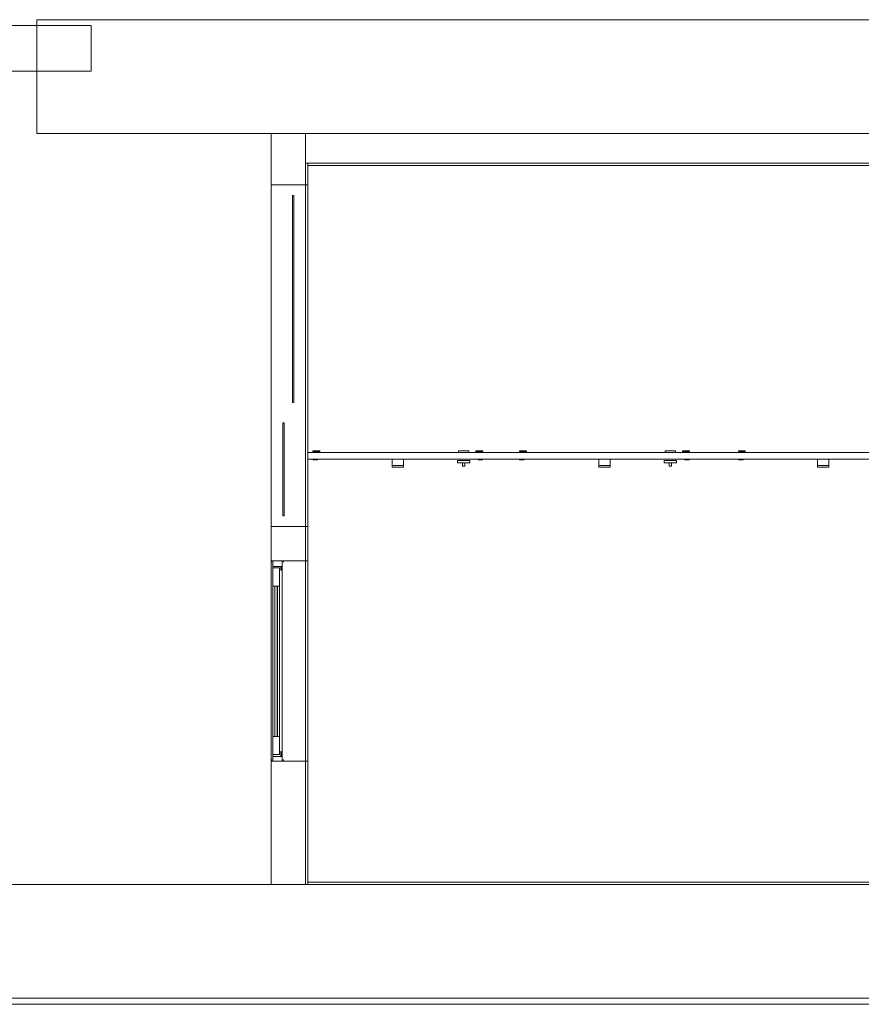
# Model space of a CAD drawing. Header units: millimetres. Extents: x 4476663 to 4477054, y -30323851 to -30323414.
# Tile 243 of 256: x 4476922 to 4476929, y -30323503 to -30323494. Entities that reach past the tile are written whole.
import ezdxf

# ---------------------------------------------------------------- set-up
doc = ezdxf.new("R2010")
doc.units = ezdxf.units.MM
for name, color, linetype, lineweight in [('IFC-Janela-Contorno', 142, 'Continuous', 5), ('IFC-Parede padrão-Contorno', 44, 'Continuous', 5), ('IFC-Parede-Contorno', 42, 'Continuous', 5), ('IFC-Porta-Contorno', 142, 'Continuous', 5)]:
    doc.layers.add(name, color=color, linetype=linetype, lineweight=lineweight)

msp = doc.modelspace()

# ---------------------------------------------------------------- linework, layer by layer
at = {"layer": 'IFC-Janela-Contorno', "color": 8, "lineweight": 5}
for p, q in [((4476924.1277, -30323495.7381), (4476924.1289, -30323495.7381)), ((4476924.1277, -30323497.3617), (4476924.1277, -30323495.7381)), ((4476924.1289, -30323495.7381), (4476924.1397, -30323495.7381)), ((4476924.1397, -30323495.9304), (4476924.1397, -30323495.7381)), ((4476924.1397, -30323497.5541), (4476924.1397, -30323495.9304)), ((4476924.1277, -30323497.5541), (4476924.1277, -30323497.3617)), ((4476924.1277, -30323497.5541), (4476924.1384, -30323497.5541)), ((4476924.1384, -30323497.5541), (4476924.1397, -30323497.5541)), ((4476924.0417, -30323497.7341), (4476924.0429, -30323497.7341)), ((4476924.0417, -30323498.4636), (4476924.0417, -30323497.7341)), ((4476924.0429, -30323497.7341), (4476924.0537, -30323497.7341)), ((4476924.0537, -30323497.8205), (4476924.0537, -30323497.7341)), ((4476924.0537, -30323498.5501), (4476924.0537, -30323497.8205)), ((4476924.0417, -30323498.5501), (4476924.0417, -30323498.4636)), ((4476924.0417, -30323498.5501), (4476924.0524, -30323498.5501)), ((4476924.0524, -30323498.5501), (4476924.0537, -30323498.5501))]:
    msp.add_line(p, q, dxfattribs=at)
at = {"layer": 'IFC-Parede padrão-Contorno', "color": 8, "lineweight": 5}
for p, q in [((4476921.883, -30323494.1941), (4476967.3998, -30323494.1941)), ((4476921.883, -30323494.1982), (4476921.883, -30323494.1941)), ((4476921.883, -30323494.4608), (4476921.883, -30323494.1982)), ((4476919.9761, -30323494.2462), (4476922.3607, -30323494.2462)), ((4476922.3607, -30323494.5512), (4476922.3607, -30323494.2462)), ((4476921.883, -30323495.1941), (4476921.883, -30323494.4608)), ((4476922.3607, -30323494.6462), (4476922.3607, -30323494.5512)), ((4476914.7052, -30323494.6462), (4476922.3607, -30323494.6462)), ((4476921.883, -30323495.1941), (4476934.9621, -30323495.1941)), ((4476923.9407, -30323495.6346), (4476923.9407, -30323495.1941)), ((4476924.2407, -30323495.6346), (4476924.2407, -30323495.1941)), ((4476924.2407, -30323495.4541), (4476926.3154, -30323495.4541)), ((4476924.2607, -30323495.6121), (4476924.2607, -30323495.4541)), ((4476924.2607, -30323495.4741), (4476930.0317, -30323495.4741)), ((4476925.7517, -30323495.4541), (4476929.3316, -30323495.4541)), ((4476924.2407, -30323495.6441), (4476924.2407, -30323495.6121)), ((4476924.2607, -30323495.6441), (4476924.2607, -30323495.6121)), ((4476923.9407, -30323495.6441), (4476923.9407, -30323495.6346)), ((4476923.9407, -30323498.6441), (4476923.9407, -30323495.6441)), ((4476923.9407, -30323495.6441), (4476924.1867, -30323495.6441)), ((4476924.1867, -30323495.6441), (4476924.2407, -30323495.6441)), ((4476924.2407, -30323498.6441), (4476924.2407, -30323495.6441)), ((4476924.2407, -30323495.6441), (4476924.2443, -30323495.6441)), ((4476924.2443, -30323495.6441), (4476924.2607, -30323495.6441)), ((4476924.2607, -30323498.6441), (4476924.2607, -30323495.6441)), ((4476924.2607, -30323497.9941), (4476931.5028, -30323497.9941)), ((4476924.2607, -30323498.0541), (4476931.5028, -30323498.0541)), ((4476923.9407, -30323498.6441), (4476924.2407, -30323498.6441)), ((4476923.9407, -30323498.6441), (4476923.9947, -30323498.6441)), ((4476923.9407, -30323498.685), (4476923.9407, -30323498.6441)), ((4476923.9407, -30323498.9441), (4476923.9407, -30323498.685)), ((4476923.9947, -30323498.6441), (4476924.2407, -30323498.6441)), ((4476924.2407, -30323498.6441), (4476924.2607, -30323498.6441)), ((4476924.2407, -30323498.6945), (4476924.2407, -30323498.6441)), ((4476924.2407, -30323498.6441), (4476924.2571, -30323498.6441)), ((4476924.2407, -30323498.9441), (4476924.2407, -30323498.685)), ((4476924.2571, -30323498.6441), (4476924.2607, -30323498.6441)), ((4476924.2607, -30323498.6945), (4476924.2607, -30323498.6441)), ((4476924.2607, -30323498.9441), (4476924.2607, -30323498.6945)), ((4476923.9407, -30323498.9441), (4476924.0198, -30323498.9441)), ((4476923.9407, -30323500.6911), (4476923.9407, -30323498.9571)), ((4476924.0198, -30323498.9441), (4476924.2407, -30323498.9441)), ((4476924.2407, -30323500.7041), (4476924.2407, -30323498.9441)), ((4476924.2407, -30323498.9441), (4476924.2563, -30323498.9441)), ((4476924.2563, -30323498.9441), (4476924.2607, -30323498.9441)), ((4476924.2607, -30323500.7041), (4476924.2607, -30323498.9441)), ((4476923.9407, -30323500.7041), (4476924.1615, -30323500.7041)), ((4476923.9407, -30323501.0016), (4476923.9407, -30323500.7041)), ((4476924.0477, -30323500.7041), (4476924.2407, -30323500.7041)), ((4476924.1615, -30323500.7041), (4476924.2407, -30323500.7041)), ((4476924.2407, -30323500.7041), (4476924.2607, -30323500.7041)), ((4476924.2407, -30323501.5496), (4476924.2407, -30323500.7041)), ((4476924.2407, -30323500.7041), (4476924.245, -30323500.7041)), ((4476924.245, -30323500.7041), (4476924.2607, -30323500.7041)), ((4476924.2607, -30323501.5496), (4476924.2607, -30323500.7041)), ((4476923.9407, -30323501.7862), (4476923.9407, -30323501.0016)), ((4476924.2407, -30323501.7862), (4476924.2407, -30323501.0016)), ((4476924.2607, -30323501.7862), (4476924.2607, -30323501.5496)), ((4476924.2607, -30323501.7662), (4476925.5202, -30323501.7662)), ((4476924.2607, -30323501.7862), (4476929.3316, -30323501.7862)), ((4476925.5202, -30323501.7662), (4476931.5028, -30323501.7662))]:
    msp.add_line(p, q, dxfattribs=at)
at = {"layer": 'IFC-Parede-Contorno', "color": 8, "lineweight": 5}
for p, q in [((4476892.0946, -30323501.7862), (4476928.991, -30323501.7862)), ((4476892.0946, -30323502.7862), (4476928.991, -30323502.7862)), ((4476915.7292, -30323502.7862), (4476940.6607, -30323502.7862)), ((4476928.991, -30323502.7862), (4476940.6607, -30323502.7862)), ((4476915.7292, -30323502.839), (4476940.6607, -30323502.839))]:
    msp.add_line(p, q, dxfattribs=at)
at = {"layer": 'IFC-Porta-Contorno', "color": 8, "lineweight": 5}
for p, q in [((4476924.3059, -30323497.9801), (4476924.3667, -30323497.9801)), ((4476924.3059, -30323497.9841), (4476924.3059, -30323497.9801)), ((4476924.3059, -30323497.9841), (4476924.3619, -30323497.9841)), ((4476924.3427, -30323497.9901), (4476924.3619, -30323497.9901)), ((4476924.3427, -30323497.9941), (4476924.3427, -30323497.9901)), ((4476924.3619, -30323497.9901), (4476924.3619, -30323497.9841)), ((4476924.3667, -30323497.9941), (4476924.3667, -30323497.9801)), ((4476925.5837, -30323497.9792), (4476925.5844, -30323497.9792)), ((4476925.5837, -30323497.9941), (4476925.5837, -30323497.9792)), ((4476925.5844, -30323497.9792), (4476925.5864, -30323497.9792)), ((4476925.5864, -30323497.9792), (4476925.5897, -30323497.9792)), ((4476925.5897, -30323497.9792), (4476925.5942, -30323497.9792)), ((4476925.5942, -30323497.9792), (4476925.5998, -30323497.9792)), ((4476925.5998, -30323497.9792), (4476925.6062, -30323497.9792)), ((4476925.6062, -30323497.9792), (4476925.6133, -30323497.9792)), ((4476925.6133, -30323497.9792), (4476925.6209, -30323497.9792)), ((4476925.6209, -30323497.9792), (4476925.6287, -30323497.9792)), ((4476925.6287, -30323497.9792), (4476925.6365, -30323497.9792)), ((4476925.6365, -30323497.9792), (4476925.6441, -30323497.9792)), ((4476925.6441, -30323497.9792), (4476925.6512, -30323497.9792)), ((4476925.6512, -30323497.9792), (4476925.6576, -30323497.9792)), ((4476925.6576, -30323497.9792), (4476925.6631, -30323497.9792)), ((4476925.6631, -30323497.9792), (4476925.6676, -30323497.9792)), ((4476925.6676, -30323497.9792), (4476925.671, -30323497.9792)), ((4476925.671, -30323497.9792), (4476925.673, -30323497.9792)), ((4476925.673, -30323497.9792), (4476925.6737, -30323497.9792)), ((4476925.6737, -30323497.9941), (4476925.6737, -30323497.9792)), ((4476925.7347, -30323497.9941), (4476925.7347, -30323497.9801)), ((4476925.7347, -30323497.9801), (4476925.7955, -30323497.9801)), ((4476925.7395, -30323497.9901), (4476925.7395, -30323497.9841)), ((4476925.7395, -30323497.9841), (4476925.7955, -30323497.9841)), ((4476925.7395, -30323497.9901), (4476925.7587, -30323497.9901)), ((4476925.7587, -30323497.9941), (4476925.7587, -30323497.9901)), ((4476925.7955, -30323497.9841), (4476925.7955, -30323497.9801)), ((4476926.119, -30323497.9801), (4476926.1798, -30323497.9801)), ((4476926.119, -30323497.9841), (4476926.119, -30323497.9801)), ((4476926.119, -30323497.9841), (4476926.175, -30323497.9841)), ((4476926.1558, -30323497.9901), (4476926.175, -30323497.9901)), ((4476926.1558, -30323497.9941), (4476926.1558, -30323497.9901)), ((4476926.175, -30323497.9901), (4476926.175, -30323497.9841)), ((4476926.1798, -30323497.9941), (4476926.1798, -30323497.9801)), ((4476927.3968, -30323497.9792), (4476927.3975, -30323497.9792)), ((4476927.3968, -30323497.9941), (4476927.3968, -30323497.9792)), ((4476927.3975, -30323497.9792), (4476927.3995, -30323497.9792)), ((4476927.3995, -30323497.9792), (4476927.4028, -30323497.9792)), ((4476927.4028, -30323497.9792), (4476927.4073, -30323497.9792)), ((4476927.4073, -30323497.9792), (4476927.4129, -30323497.9792)), ((4476927.4129, -30323497.9792), (4476927.4193, -30323497.9792)), ((4476927.4193, -30323497.9792), (4476927.4264, -30323497.9792)), ((4476927.4264, -30323497.9792), (4476927.434, -30323497.9792)), ((4476927.434, -30323497.9792), (4476927.4418, -30323497.9792)), ((4476927.4418, -30323497.9792), (4476927.4496, -30323497.9792)), ((4476927.4496, -30323497.9792), (4476927.4572, -30323497.9792)), ((4476927.4572, -30323497.9792), (4476927.4643, -30323497.9792)), ((4476927.4643, -30323497.9792), (4476927.4707, -30323497.9792)), ((4476927.4707, -30323497.9792), (4476927.4763, -30323497.9792)), ((4476927.4763, -30323497.9792), (4476927.4808, -30323497.9792)), ((4476927.4808, -30323497.9792), (4476927.4841, -30323497.9792)), ((4476927.4841, -30323497.9792), (4476927.4861, -30323497.9792)), ((4476927.4861, -30323497.9792), (4476927.4868, -30323497.9792)), ((4476927.4868, -30323497.9941), (4476927.4868, -30323497.9792)), ((4476927.5478, -30323497.9941), (4476927.5478, -30323497.9801)), ((4476927.5478, -30323497.9801), (4476927.6086, -30323497.9801)), ((4476927.5526, -30323497.9901), (4476927.5526, -30323497.9841)), ((4476927.5526, -30323497.9841), (4476927.6086, -30323497.9841)), ((4476927.5526, -30323497.9901), (4476927.5718, -30323497.9901)), ((4476927.5718, -30323497.9941), (4476927.5718, -30323497.9901)), ((4476927.6086, -30323497.9841), (4476927.6086, -30323497.9801)), ((4476928.039, -30323497.9801), (4476928.0998, -30323497.9801)), ((4476928.039, -30323497.9841), (4476928.039, -30323497.9801)), ((4476928.039, -30323497.9841), (4476928.095, -30323497.9841)), ((4476928.0758, -30323497.9901), (4476928.095, -30323497.9901)), ((4476928.0758, -30323497.9941), (4476928.0758, -30323497.9901)), ((4476928.095, -30323497.9901), (4476928.095, -30323497.9841)), ((4476928.0998, -30323497.9941), (4476928.0998, -30323497.9801)), ((4476924.3067, -30323498.0581), (4476924.3067, -30323498.0541)), ((4476924.3067, -30323498.0581), (4476924.3467, -30323498.0581)), ((4476924.3467, -30323498.0581), (4476924.3467, -30323498.0541)), ((4476925.0007, -30323498.0548), (4476925.0007, -30323498.0541)), ((4476925.0007, -30323498.0542), (4476925.0007, -30323498.0541)), ((4476925.0007, -30323498.0557), (4476925.0007, -30323498.0548)), ((4476925.0007, -30323498.057), (4476925.0007, -30323498.0557)), ((4476925.0007, -30323498.0586), (4476925.0007, -30323498.057)), ((4476925.0007, -30323498.0604), (4476925.0007, -30323498.0586)), ((4476925.0007, -30323498.0623), (4476925.0007, -30323498.0604)), ((4476925.0007, -30323498.0645), (4476925.0007, -30323498.0623)), ((4476925.0007, -30323498.0667), (4476925.0007, -30323498.0645)), ((4476925.0007, -30323498.0688), (4476925.0007, -30323498.0667)), ((4476925.0007, -30323498.071), (4476925.0007, -30323498.0688)), ((4476925.0007, -30323498.073), (4476925.0007, -30323498.071)), ((4476925.0007, -30323498.0748), (4476925.0007, -30323498.073)), ((4476925.0007, -30323498.0763), (4476925.0007, -30323498.0748)), ((4476925.0007, -30323498.0776), (4476925.0007, -30323498.0763)), ((4476925.0007, -30323498.0785), (4476925.0007, -30323498.0776)), ((4476925.0007, -30323498.0791), (4476925.0007, -30323498.0785)), ((4476925.0007, -30323498.0805), (4476925.0007, -30323498.0791)), ((4476925.0007, -30323498.0844), (4476925.0007, -30323498.0805)), ((4476925.0007, -30323498.0907), (4476925.0007, -30323498.0844)), ((4476925.0007, -30323498.0992), (4476925.0007, -30323498.0907)), ((4476925.0007, -30323498.1004), (4476925.0007, -30323498.0992)), ((4476925.0007, -30323498.1019), (4476925.0007, -30323498.1004)), ((4476925.0007, -30323498.1035), (4476925.0007, -30323498.1019)), ((4476925.0007, -30323498.1052), (4476925.0007, -30323498.1035)), ((4476925.0007, -30323498.107), (4476925.0007, -30323498.1052)), ((4476925.0007, -30323498.1076), (4476925.0007, -30323498.107)), ((4476925.0007, -30323498.1074), (4476925.1007, -30323498.1074)), ((4476925.0007, -30323498.1076), (4476925.0007, -30323498.1075)), ((4476925.0007, -30323498.108), (4476925.0007, -30323498.1077)), ((4476925.0007, -30323498.1082), (4476925.0007, -30323498.108)), ((4476925.0007, -30323498.1086), (4476925.0007, -30323498.1082)), ((4476925.0007, -30323498.1089), (4476925.0007, -30323498.1086)), ((4476925.0007, -30323498.1093), (4476925.0007, -30323498.1089)), ((4476925.0007, -30323498.1098), (4476925.0007, -30323498.1093)), ((4476925.0007, -30323498.1102), (4476925.0007, -30323498.1098)), ((4476925.0007, -30323498.1122), (4476925.0007, -30323498.1102)), ((4476925.0007, -30323498.1141), (4476925.0007, -30323498.1122)), ((4476925.0007, -30323498.1159), (4476925.0007, -30323498.1141)), ((4476925.0007, -30323498.1176), (4476925.0007, -30323498.1159)), ((4476925.0007, -30323498.1191), (4476925.0007, -30323498.1176)), ((4476925.0007, -30323498.1204), (4476925.0007, -30323498.1191)), ((4476925.0007, -30323498.1214), (4476925.0007, -30323498.1204)), ((4476925.0007, -30323498.1221), (4476925.0007, -30323498.1214)), ((4476925.1007, -30323498.0548), (4476925.1007, -30323498.0541)), ((4476925.1007, -30323498.0542), (4476925.1007, -30323498.0541)), ((4476925.1007, -30323498.0557), (4476925.1007, -30323498.0548)), ((4476925.1007, -30323498.057), (4476925.1007, -30323498.0557)), ((4476925.1007, -30323498.0586), (4476925.1007, -30323498.057)), ((4476925.1007, -30323498.0604), (4476925.1007, -30323498.0586)), ((4476925.1007, -30323498.0623), (4476925.1007, -30323498.0604)), ((4476925.1007, -30323498.0645), (4476925.1007, -30323498.0623)), ((4476925.1007, -30323498.0667), (4476925.1007, -30323498.0645)), ((4476925.1007, -30323498.0688), (4476925.1007, -30323498.0667)), ((4476925.1007, -30323498.071), (4476925.1007, -30323498.0688)), ((4476925.1007, -30323498.073), (4476925.1007, -30323498.071)), ((4476925.1007, -30323498.0748), (4476925.1007, -30323498.073)), ((4476925.1007, -30323498.0763), (4476925.1007, -30323498.0748)), ((4476925.1007, -30323498.0776), (4476925.1007, -30323498.0763)), ((4476925.1007, -30323498.0785), (4476925.1007, -30323498.0776)), ((4476925.1007, -30323498.0791), (4476925.1007, -30323498.0785)), ((4476925.1007, -30323498.0805), (4476925.1007, -30323498.0791)), ((4476925.1007, -30323498.0844), (4476925.1007, -30323498.0805)), ((4476925.1007, -30323498.0907), (4476925.1007, -30323498.0844)), ((4476925.1007, -30323498.0992), (4476925.1007, -30323498.0907)), ((4476925.1007, -30323498.1004), (4476925.1007, -30323498.0992)), ((4476925.1007, -30323498.1019), (4476925.1007, -30323498.1004)), ((4476925.1007, -30323498.1035), (4476925.1007, -30323498.1019)), ((4476925.1007, -30323498.1052), (4476925.1007, -30323498.1035)), ((4476925.1007, -30323498.107), (4476925.1007, -30323498.1052)), ((4476925.1007, -30323498.1089), (4476925.1007, -30323498.107)), ((4476925.1007, -30323498.1076), (4476925.1007, -30323498.1075)), ((4476925.1007, -30323498.108), (4476925.1007, -30323498.1077)), ((4476925.1007, -30323498.1082), (4476925.1007, -30323498.108)), ((4476925.1007, -30323498.1086), (4476925.1007, -30323498.1082)), ((4476925.1007, -30323498.1089), (4476925.1007, -30323498.1086)), ((4476925.1007, -30323498.1093), (4476925.1007, -30323498.1089)), ((4476925.1007, -30323498.1107), (4476925.1007, -30323498.1089)), ((4476925.1007, -30323498.1098), (4476925.1007, -30323498.1093)), ((4476925.1007, -30323498.1102), (4476925.1007, -30323498.1098)), ((4476925.1007, -30323498.1122), (4476925.1007, -30323498.1102)), ((4476925.1007, -30323498.1124), (4476925.1007, -30323498.1107)), ((4476925.1007, -30323498.1141), (4476925.1007, -30323498.1122)), ((4476925.1007, -30323498.1154), (4476925.1007, -30323498.114)), ((4476925.1007, -30323498.1159), (4476925.1007, -30323498.1141)), ((4476925.1007, -30323498.1167), (4476925.1007, -30323498.1154)), ((4476925.1007, -30323498.1176), (4476925.1007, -30323498.1159)), ((4476925.1007, -30323498.1191), (4476925.1007, -30323498.1176)), ((4476925.1007, -30323498.1204), (4476925.1007, -30323498.1191)), ((4476925.1007, -30323498.1214), (4476925.1007, -30323498.1204)), ((4476925.1007, -30323498.1221), (4476925.1007, -30323498.1214)), ((4476925.5737, -30323498.0841), (4476925.5737, -30323498.0641)), ((4476925.5737, -30323498.0641), (4476925.6837, -30323498.0641)), ((4476925.5737, -30323498.0841), (4476925.6837, -30323498.0841)), ((4476925.6187, -30323498.1141), (4476925.6187, -30323498.0841)), ((4476925.6187, -30323498.1141), (4476925.6387, -30323498.1141)), ((4476925.6387, -30323498.1141), (4476925.6387, -30323498.0841)), ((4476925.6837, -30323498.0841), (4476925.6837, -30323498.0641)), ((4476925.7547, -30323498.0581), (4476925.7547, -30323498.0541)), ((4476925.7547, -30323498.0581), (4476925.7947, -30323498.0581)), ((4476925.7947, -30323498.0581), (4476925.7947, -30323498.0541)), ((4476926.1198, -30323498.0581), (4476926.1198, -30323498.0541)), ((4476926.1198, -30323498.0581), (4476926.1598, -30323498.0581)), ((4476926.1598, -30323498.0581), (4476926.1598, -30323498.0541)), ((4476926.8138, -30323498.0548), (4476926.8138, -30323498.0541)), ((4476926.8138, -30323498.0542), (4476926.8138, -30323498.0541)), ((4476926.8138, -30323498.0557), (4476926.8138, -30323498.0548)), ((4476926.8138, -30323498.057), (4476926.8138, -30323498.0557)), ((4476926.8138, -30323498.0586), (4476926.8138, -30323498.057)), ((4476926.8138, -30323498.0604), (4476926.8138, -30323498.0586)), ((4476926.8138, -30323498.0623), (4476926.8138, -30323498.0604)), ((4476926.8138, -30323498.0645), (4476926.8138, -30323498.0623)), ((4476926.8138, -30323498.0667), (4476926.8138, -30323498.0645)), ((4476926.8138, -30323498.0688), (4476926.8138, -30323498.0667)), ((4476926.8138, -30323498.071), (4476926.8138, -30323498.0688)), ((4476926.8138, -30323498.073), (4476926.8138, -30323498.071)), ((4476926.8138, -30323498.0748), (4476926.8138, -30323498.073)), ((4476926.8138, -30323498.0763), (4476926.8138, -30323498.0748)), ((4476926.8138, -30323498.0776), (4476926.8138, -30323498.0763)), ((4476926.8138, -30323498.0785), (4476926.8138, -30323498.0776)), ((4476926.8138, -30323498.0791), (4476926.8138, -30323498.0785)), ((4476926.8138, -30323498.0805), (4476926.8138, -30323498.0791)), ((4476926.8138, -30323498.0844), (4476926.8138, -30323498.0805)), ((4476926.8138, -30323498.0907), (4476926.8138, -30323498.0844)), ((4476926.8138, -30323498.0992), (4476926.8138, -30323498.0907)), ((4476926.8138, -30323498.1004), (4476926.8138, -30323498.0992)), ((4476926.8138, -30323498.1019), (4476926.8138, -30323498.1004)), ((4476926.8138, -30323498.1035), (4476926.8138, -30323498.1019)), ((4476926.8138, -30323498.1052), (4476926.8138, -30323498.1035)), ((4476926.8138, -30323498.107), (4476926.8138, -30323498.1052)), ((4476926.8138, -30323498.1076), (4476926.8138, -30323498.107)), ((4476926.8138, -30323498.1074), (4476926.9138, -30323498.1074)), ((4476926.8138, -30323498.1076), (4476926.8138, -30323498.1075)), ((4476926.8138, -30323498.108), (4476926.8138, -30323498.1077)), ((4476926.8138, -30323498.1082), (4476926.8138, -30323498.108)), ((4476926.8138, -30323498.1086), (4476926.8138, -30323498.1082)), ((4476926.8138, -30323498.1089), (4476926.8138, -30323498.1086)), ((4476926.8138, -30323498.1093), (4476926.8138, -30323498.1089)), ((4476926.8138, -30323498.1098), (4476926.8138, -30323498.1093)), ((4476926.8138, -30323498.1102), (4476926.8138, -30323498.1098)), ((4476926.8138, -30323498.1122), (4476926.8138, -30323498.1102)), ((4476926.8138, -30323498.1141), (4476926.8138, -30323498.1122)), ((4476926.8138, -30323498.1159), (4476926.8138, -30323498.1141)), ((4476926.8138, -30323498.1176), (4476926.8138, -30323498.1159)), ((4476926.8138, -30323498.1191), (4476926.8138, -30323498.1176)), ((4476926.8138, -30323498.1204), (4476926.8138, -30323498.1191)), ((4476926.8138, -30323498.1214), (4476926.8138, -30323498.1204)), ((4476926.8138, -30323498.1221), (4476926.8138, -30323498.1214)), ((4476926.9138, -30323498.0548), (4476926.9138, -30323498.0541)), ((4476926.9138, -30323498.0542), (4476926.9138, -30323498.0541)), ((4476926.9138, -30323498.0557), (4476926.9138, -30323498.0548)), ((4476926.9138, -30323498.057), (4476926.9138, -30323498.0557)), ((4476926.9138, -30323498.0586), (4476926.9138, -30323498.057)), ((4476926.9138, -30323498.0604), (4476926.9138, -30323498.0586)), ((4476926.9138, -30323498.0623), (4476926.9138, -30323498.0604)), ((4476926.9138, -30323498.0645), (4476926.9138, -30323498.0623)), ((4476926.9138, -30323498.0667), (4476926.9138, -30323498.0645)), ((4476926.9138, -30323498.0688), (4476926.9138, -30323498.0667)), ((4476926.9138, -30323498.071), (4476926.9138, -30323498.0688)), ((4476926.9138, -30323498.073), (4476926.9138, -30323498.071)), ((4476926.9138, -30323498.0748), (4476926.9138, -30323498.073)), ((4476926.9138, -30323498.0763), (4476926.9138, -30323498.0748)), ((4476926.9138, -30323498.0776), (4476926.9138, -30323498.0763)), ((4476926.9138, -30323498.0785), (4476926.9138, -30323498.0776)), ((4476926.9138, -30323498.0791), (4476926.9138, -30323498.0785)), ((4476926.9138, -30323498.0805), (4476926.9138, -30323498.0791)), ((4476926.9138, -30323498.0844), (4476926.9138, -30323498.0805)), ((4476926.9138, -30323498.0907), (4476926.9138, -30323498.0844)), ((4476926.9138, -30323498.0992), (4476926.9138, -30323498.0907)), ((4476926.9138, -30323498.1004), (4476926.9138, -30323498.0992)), ((4476926.9138, -30323498.1019), (4476926.9138, -30323498.1004)), ((4476926.9138, -30323498.1035), (4476926.9138, -30323498.1019)), ((4476926.9138, -30323498.1052), (4476926.9138, -30323498.1035)), ((4476926.9138, -30323498.107), (4476926.9138, -30323498.1052)), ((4476926.9138, -30323498.1089), (4476926.9138, -30323498.107)), ((4476926.9138, -30323498.1076), (4476926.9138, -30323498.1075)), ((4476926.9138, -30323498.108), (4476926.9138, -30323498.1077)), ((4476926.9138, -30323498.1082), (4476926.9138, -30323498.108)), ((4476926.9138, -30323498.1086), (4476926.9138, -30323498.1082)), ((4476926.9138, -30323498.1089), (4476926.9138, -30323498.1086)), ((4476926.9138, -30323498.1093), (4476926.9138, -30323498.1089)), ((4476926.9138, -30323498.1107), (4476926.9138, -30323498.1089)), ((4476926.9138, -30323498.1098), (4476926.9138, -30323498.1093)), ((4476926.9138, -30323498.1102), (4476926.9138, -30323498.1098)), ((4476926.9138, -30323498.1122), (4476926.9138, -30323498.1102)), ((4476926.9138, -30323498.1124), (4476926.9138, -30323498.1107)), ((4476926.9138, -30323498.1141), (4476926.9138, -30323498.1122)), ((4476926.9138, -30323498.1154), (4476926.9138, -30323498.114)), ((4476926.9138, -30323498.1159), (4476926.9138, -30323498.1141)), ((4476926.9138, -30323498.1167), (4476926.9138, -30323498.1154)), ((4476926.9138, -30323498.1176), (4476926.9138, -30323498.1159)), ((4476926.9138, -30323498.1191), (4476926.9138, -30323498.1176)), ((4476926.9138, -30323498.1204), (4476926.9138, -30323498.1191)), ((4476926.9138, -30323498.1214), (4476926.9138, -30323498.1204)), ((4476926.9138, -30323498.1221), (4476926.9138, -30323498.1214)), ((4476927.3868, -30323498.0841), (4476927.3868, -30323498.0641)), ((4476927.3868, -30323498.0641), (4476927.4968, -30323498.0641)), ((4476927.3868, -30323498.0841), (4476927.4968, -30323498.0841)), ((4476927.4318, -30323498.1141), (4476927.4318, -30323498.0841)), ((4476927.4318, -30323498.1141), (4476927.4518, -30323498.1141)), ((4476927.4518, -30323498.1141), (4476927.4518, -30323498.0841)), ((4476927.4968, -30323498.0841), (4476927.4968, -30323498.0641)), ((4476927.5678, -30323498.0581), (4476927.5678, -30323498.0541)), ((4476927.5678, -30323498.0581), (4476927.6078, -30323498.0581)), ((4476927.6078, -30323498.0581), (4476927.6078, -30323498.0541)), ((4476928.0398, -30323498.0581), (4476928.0398, -30323498.0541)), ((4476928.0398, -30323498.0581), (4476928.0798, -30323498.0581)), ((4476928.0798, -30323498.0581), (4476928.0798, -30323498.0541)), ((4476928.7338, -30323498.0548), (4476928.7338, -30323498.0541)), ((4476928.7338, -30323498.0542), (4476928.7338, -30323498.0541)), ((4476928.7338, -30323498.0557), (4476928.7338, -30323498.0548)), ((4476928.7338, -30323498.057), (4476928.7338, -30323498.0557)), ((4476928.7338, -30323498.0586), (4476928.7338, -30323498.057)), ((4476928.7338, -30323498.0604), (4476928.7338, -30323498.0586)), ((4476928.7338, -30323498.0623), (4476928.7338, -30323498.0604)), ((4476928.7338, -30323498.0645), (4476928.7338, -30323498.0623)), ((4476928.7338, -30323498.0667), (4476928.7338, -30323498.0645)), ((4476928.7338, -30323498.0688), (4476928.7338, -30323498.0667)), ((4476928.7338, -30323498.071), (4476928.7338, -30323498.0688)), ((4476928.7338, -30323498.073), (4476928.7338, -30323498.071)), ((4476928.7338, -30323498.0748), (4476928.7338, -30323498.073)), ((4476928.7338, -30323498.0763), (4476928.7338, -30323498.0748)), ((4476928.7338, -30323498.0776), (4476928.7338, -30323498.0763)), ((4476928.7338, -30323498.0785), (4476928.7338, -30323498.0776)), ((4476928.7338, -30323498.0791), (4476928.7338, -30323498.0785)), ((4476928.7338, -30323498.0805), (4476928.7338, -30323498.0791)), ((4476928.7338, -30323498.0844), (4476928.7338, -30323498.0805)), ((4476928.7338, -30323498.0907), (4476928.7338, -30323498.0844)), ((4476928.7338, -30323498.0992), (4476928.7338, -30323498.0907)), ((4476928.7338, -30323498.1004), (4476928.7338, -30323498.0992)), ((4476928.7338, -30323498.1019), (4476928.7338, -30323498.1004)), ((4476928.7338, -30323498.1035), (4476928.7338, -30323498.1019)), ((4476928.7338, -30323498.1052), (4476928.7338, -30323498.1035)), ((4476928.7338, -30323498.107), (4476928.7338, -30323498.1052)), ((4476928.7338, -30323498.1076), (4476928.7338, -30323498.107)), ((4476928.7338, -30323498.1074), (4476928.8338, -30323498.1074)), ((4476928.7338, -30323498.1076), (4476928.7338, -30323498.1075)), ((4476928.7338, -30323498.108), (4476928.7338, -30323498.1077)), ((4476928.7338, -30323498.1082), (4476928.7338, -30323498.108)), ((4476928.7338, -30323498.1086), (4476928.7338, -30323498.1082)), ((4476928.7338, -30323498.1089), (4476928.7338, -30323498.1086)), ((4476928.7338, -30323498.1093), (4476928.7338, -30323498.1089)), ((4476928.7338, -30323498.1098), (4476928.7338, -30323498.1093)), ((4476928.7338, -30323498.1102), (4476928.7338, -30323498.1098)), ((4476928.7338, -30323498.1122), (4476928.7338, -30323498.1102)), ((4476928.7338, -30323498.1141), (4476928.7338, -30323498.1122)), ((4476928.7338, -30323498.1159), (4476928.7338, -30323498.1141)), ((4476928.7338, -30323498.1176), (4476928.7338, -30323498.1159)), ((4476928.7338, -30323498.1191), (4476928.7338, -30323498.1176)), ((4476928.7338, -30323498.1204), (4476928.7338, -30323498.1191)), ((4476928.7338, -30323498.1214), (4476928.7338, -30323498.1204)), ((4476928.7338, -30323498.1221), (4476928.7338, -30323498.1214)), ((4476928.8338, -30323498.0548), (4476928.8338, -30323498.0541)), ((4476928.8338, -30323498.0542), (4476928.8338, -30323498.0541)), ((4476928.8338, -30323498.0557), (4476928.8338, -30323498.0548)), ((4476928.8338, -30323498.057), (4476928.8338, -30323498.0557)), ((4476928.8338, -30323498.0586), (4476928.8338, -30323498.057)), ((4476928.8338, -30323498.0604), (4476928.8338, -30323498.0586)), ((4476928.8338, -30323498.0623), (4476928.8338, -30323498.0604)), ((4476928.8338, -30323498.0645), (4476928.8338, -30323498.0623)), ((4476928.8338, -30323498.0667), (4476928.8338, -30323498.0645)), ((4476928.8338, -30323498.0688), (4476928.8338, -30323498.0667)), ((4476928.8338, -30323498.071), (4476928.8338, -30323498.0688)), ((4476928.8338, -30323498.073), (4476928.8338, -30323498.071)), ((4476928.8338, -30323498.0748), (4476928.8338, -30323498.073)), ((4476928.8338, -30323498.0763), (4476928.8338, -30323498.0748)), ((4476928.8338, -30323498.0776), (4476928.8338, -30323498.0763)), ((4476928.8338, -30323498.0785), (4476928.8338, -30323498.0776)), ((4476928.8338, -30323498.0791), (4476928.8338, -30323498.0785)), ((4476928.8338, -30323498.0805), (4476928.8338, -30323498.0791)), ((4476928.8338, -30323498.0844), (4476928.8338, -30323498.0805)), ((4476928.8338, -30323498.0907), (4476928.8338, -30323498.0844)), ((4476928.8338, -30323498.0992), (4476928.8338, -30323498.0907)), ((4476928.8338, -30323498.1004), (4476928.8338, -30323498.0992)), ((4476928.8338, -30323498.1019), (4476928.8338, -30323498.1004)), ((4476928.8338, -30323498.1035), (4476928.8338, -30323498.1019)), ((4476928.8338, -30323498.1052), (4476928.8338, -30323498.1035)), ((4476928.8338, -30323498.107), (4476928.8338, -30323498.1052)), ((4476928.8338, -30323498.1089), (4476928.8338, -30323498.107)), ((4476928.8338, -30323498.1076), (4476928.8338, -30323498.1075)), ((4476928.8338, -30323498.108), (4476928.8338, -30323498.1077)), ((4476928.8338, -30323498.1082), (4476928.8338, -30323498.108)), ((4476928.8338, -30323498.1086), (4476928.8338, -30323498.1082)), ((4476928.8338, -30323498.1089), (4476928.8338, -30323498.1086)), ((4476928.8338, -30323498.1093), (4476928.8338, -30323498.1089)), ((4476928.8338, -30323498.1107), (4476928.8338, -30323498.1089)), ((4476928.8338, -30323498.1098), (4476928.8338, -30323498.1093)), ((4476928.8338, -30323498.1102), (4476928.8338, -30323498.1098)), ((4476928.8338, -30323498.1122), (4476928.8338, -30323498.1102)), ((4476928.8338, -30323498.1124), (4476928.8338, -30323498.1107)), ((4476928.8338, -30323498.1141), (4476928.8338, -30323498.1122)), ((4476928.8338, -30323498.1154), (4476928.8338, -30323498.114)), ((4476928.8338, -30323498.1159), (4476928.8338, -30323498.1141)), ((4476928.8338, -30323498.1167), (4476928.8338, -30323498.1154)), ((4476928.8338, -30323498.1176), (4476928.8338, -30323498.1159)), ((4476928.8338, -30323498.1191), (4476928.8338, -30323498.1176)), ((4476928.8338, -30323498.1204), (4476928.8338, -30323498.1191)), ((4476928.8338, -30323498.1214), (4476928.8338, -30323498.1204)), ((4476928.8338, -30323498.1221), (4476928.8338, -30323498.1214)), ((4476925.0007, -30323498.1225), (4476925.0007, -30323498.1221)), ((4476925.0007, -30323498.1226), (4476925.1007, -30323498.1226)), ((4476925.1007, -30323498.1225), (4476925.1007, -30323498.1221)), ((4476926.8138, -30323498.1225), (4476926.8138, -30323498.1221)), ((4476926.8138, -30323498.1226), (4476926.9138, -30323498.1226)), ((4476926.9138, -30323498.1225), (4476926.9138, -30323498.1221)), ((4476928.7338, -30323498.1225), (4476928.7338, -30323498.1221)), ((4476928.7338, -30323498.1226), (4476928.8338, -30323498.1226)), ((4476928.8338, -30323498.1225), (4476928.8338, -30323498.1221)), ((4476923.9407, -30323498.9536), (4476923.9407, -30323498.9441)), ((4476923.9407, -30323498.9571), (4476923.9407, -30323498.9536)), ((4476923.9407, -30323498.9571), (4476923.9431, -30323498.9581)), ((4476923.9407, -30323498.9571), (4476923.9425, -30323498.9578)), ((4476923.9425, -30323498.9578), (4476923.9431, -30323498.9581)), ((4476923.9431, -30323498.9465), (4476923.9431, -30323498.9495)), ((4476923.9431, -30323498.9465), (4476923.9504, -30323498.9465)), ((4476923.9431, -30323498.9495), (4476923.9431, -30323498.9581)), ((4476923.9504, -30323498.9465), (4476923.9531, -30323498.9465)), ((4476923.9531, -30323498.9805), (4476923.9531, -30323498.9465)), ((4476923.9531, -30323498.9927), (4476923.9531, -30323498.9805)), ((4476923.9692, -30323498.9441), (4476924.0487, -30323498.9441)), ((4476924.0363, -30323498.9586), (4476924.0363, -30323498.9465)), ((4476924.0363, -30323498.9465), (4476924.0436, -30323498.9465)), ((4476924.0363, -30323500.7017), (4476924.0363, -30323498.9465)), ((4476924.0363, -30323498.9927), (4476924.0363, -30323498.9586)), ((4476924.0436, -30323498.9465), (4476924.0463, -30323498.9465)), ((4476924.0462, -30323498.9581), (4476924.0463, -30323498.9465)), ((4476924.0462, -30323498.955), (4476924.0463, -30323498.9465)), ((4476924.0462, -30323498.9581), (4476924.0462, -30323498.955)), ((4476924.0462, -30323498.9581), (4476924.0487, -30323498.9571)), ((4476924.0462, -30323498.9581), (4476924.048, -30323498.9573)), ((4476924.048, -30323498.9573), (4476924.0487, -30323498.9571)), ((4476924.0487, -30323498.9475), (4476924.0487, -30323498.9441)), ((4476924.0487, -30323498.9571), (4476924.0487, -30323498.9475)), ((4476923.9531, -30323498.9927), (4476923.9531, -30323498.9929)), ((4476923.9531, -30323499.0069), (4476923.9531, -30323498.9927)), ((4476923.9531, -30323498.9929), (4476923.9532, -30323498.9933)), ((4476923.9531, -30323499.0504), (4476923.9531, -30323499.0069)), ((4476923.9531, -30323499.0069), (4476923.9974, -30323499.0069)), ((4476923.9531, -30323499.1669), (4476923.9531, -30323499.0504)), ((4476923.9532, -30323498.9934), (4476923.9533, -30323498.9937)), ((4476923.9532, -30323498.9934), (4476923.9533, -30323498.9937)), ((4476923.9533, -30323498.9937), (4476923.9535, -30323498.9941)), ((4476923.9533, -30323498.9937), (4476923.9533, -30323498.9937)), ((4476923.9533, -30323498.9937), (4476923.9535, -30323498.994)), ((4476923.9535, -30323498.9941), (4476923.9538, -30323498.9944)), ((4476923.9535, -30323498.9941), (4476923.9537, -30323498.9943)), ((4476923.9538, -30323498.9944), (4476923.9541, -30323498.9946)), ((4476923.9538, -30323498.9944), (4476923.954, -30323498.9945)), ((4476923.954, -30323498.9945), (4476923.9541, -30323498.9946)), ((4476923.9541, -30323498.9946), (4476923.9544, -30323498.9948)), ((4476923.9541, -30323498.9946), (4476923.9543, -30323498.9947)), ((4476923.9543, -30323498.9947), (4476923.9544, -30323498.9948)), ((4476923.9544, -30323498.9948), (4476923.9546, -30323498.9949)), ((4476923.9547, -30323498.9949), (4476923.9551, -30323498.995)), ((4476923.9547, -30323498.9949), (4476923.955, -30323498.995)), ((4476923.9551, -30323498.995), (4476923.9555, -30323498.9951)), ((4476923.9551, -30323498.995), (4476923.9554, -30323498.995)), ((4476923.9554, -30323498.995), (4476923.9555, -30323498.9951)), ((4476923.9555, -30323498.9951), (4476924.0057, -30323498.9951)), ((4476923.9974, -30323499.0069), (4476924.0131, -30323499.0069)), ((4476924.0057, -30323498.9951), (4476924.0237, -30323498.9951)), ((4476924.0131, -30323499.1296), (4476924.0131, -30323499.0069)), ((4476924.0237, -30323499.0201), (4476924.0237, -30323498.9951)), ((4476924.0237, -30323499.0291), (4476924.0237, -30323499.0201)), ((4476924.0237, -30323499.0291), (4476924.0239, -30323499.029)), ((4476924.024, -30323499.029), (4476924.0243, -30323499.029)), ((4476924.0244, -30323499.0289), (4476924.0247, -30323499.0288)), ((4476924.0247, -30323499.0288), (4476924.0248, -30323499.0288)), ((4476924.0248, -30323499.0288), (4476924.025, -30323499.0286)), ((4476924.0251, -30323499.0286), (4476924.0253, -30323499.0284)), ((4476924.0253, -30323499.0284), (4476924.0254, -30323499.0284)), ((4476924.0254, -30323499.0284), (4476924.0256, -30323499.0281)), ((4476924.0256, -30323499.0281), (4476924.0258, -30323499.0278)), ((4476924.0256, -30323499.0281), (4476924.0256, -30323499.0281)), ((4476924.0258, -30323499.0277), (4476924.0259, -30323499.0275)), ((4476924.026, -30323499.027), (4476924.0261, -30323499.0268)), ((4476924.026, -30323499.0271), (4476924.026, -30323499.027)), ((4476924.026, -30323499.0274), (4476924.026, -30323499.0271)), ((4476924.0261, -30323498.9951), (4476924.0318, -30323498.9951)), ((4476924.0261, -30323499.0034), (4476924.0261, -30323498.9951)), ((4476924.0261, -30323499.0267), (4476924.0261, -30323499.0034)), ((4476924.0318, -30323498.9951), (4476924.0339, -30323498.9951)), ((4476924.0339, -30323498.9951), (4476924.0342, -30323498.995)), ((4476924.0339, -30323498.9951), (4476924.0341, -30323498.995)), ((4476924.0341, -30323498.995), (4476924.0342, -30323498.995)), ((4476924.0342, -30323498.995), (4476924.0346, -30323498.9949)), ((4476924.0342, -30323498.995), (4476924.0345, -30323498.995)), ((4476924.0346, -30323498.9949), (4476924.0349, -30323498.9948)), ((4476924.035, -30323498.9948), (4476924.0352, -30323498.9946)), ((4476924.0353, -30323498.9946), (4476924.0356, -30323498.9944)), ((4476924.0353, -30323498.9946), (4476924.0355, -30323498.9944)), ((4476924.0355, -30323498.9944), (4476924.0356, -30323498.9944)), ((4476924.0356, -30323498.9944), (4476924.0358, -30323498.9941)), ((4476924.0356, -30323498.9944), (4476924.0358, -30323498.9941)), ((4476924.0358, -30323498.9941), (4476924.036, -30323498.9937)), ((4476924.0358, -30323498.9941), (4476924.036, -30323498.9938)), ((4476924.0358, -30323498.9941), (4476924.0358, -30323498.9941)), ((4476924.036, -30323498.9937), (4476924.0361, -30323498.9935)), ((4476924.0361, -30323498.9935), (4476924.0362, -30323498.9934)), ((4476924.0362, -30323498.993), (4476924.0363, -30323498.9927)), ((4476924.0362, -30323498.9931), (4476924.0363, -30323498.9929)), ((4476924.0362, -30323498.9934), (4476924.0362, -30323498.9931)), ((4476924.0131, -30323499.1669), (4476924.0131, -30323499.1296)), ((4476923.9531, -30323500.4869), (4476923.9531, -30323499.1669)), ((4476923.9531, -30323499.1669), (4476923.9676, -30323499.1669)), ((4476923.9676, -30323499.1669), (4476924.0131, -30323499.1669)), ((4476923.9714, -30323500.4869), (4476923.9714, -30323499.1669)), ((4476923.9928, -30323499.4372), (4476923.9928, -30323499.1669)), ((4476923.9948, -30323500.4869), (4476923.9948, -30323499.1669)), ((4476923.9948, -30323500.2191), (4476923.9948, -30323499.1669)), ((4476924.0131, -30323500.4869), (4476924.0131, -30323499.1669)), ((4476923.9928, -30323500.4869), (4476923.9928, -30323499.4372)), ((4476923.9948, -30323500.4869), (4476923.9948, -30323500.2191)), ((4476923.9531, -30323500.4869), (4476923.9714, -30323500.4869)), ((4476923.9531, -30323500.4869), (4476923.9985, -30323500.4869)), ((4476923.9531, -30323500.5241), (4476923.9531, -30323500.4869)), ((4476923.9531, -30323500.6469), (4476923.9531, -30323500.5241)), ((4476923.9948, -30323500.4869), (4476924.0131, -30323500.4869)), ((4476923.9985, -30323500.4869), (4476924.0131, -30323500.4869)), ((4476924.0131, -30323500.6033), (4476924.0131, -30323500.4869)), ((4476924.0131, -30323500.6469), (4476924.0131, -30323500.6033)), ((4476924.0237, -30323500.6507), (4476924.0237, -30323500.6191)), ((4476924.0238, -30323500.6191), (4476924.0241, -30323500.6191)), ((4476924.0241, -30323500.6191), (4476924.0242, -30323500.6191)), ((4476924.0242, -30323500.6191), (4476924.0245, -30323500.6192)), ((4476924.0245, -30323500.6192), (4476924.0246, -30323500.6193)), ((4476924.0246, -30323500.6193), (4476924.0249, -30323500.6194)), ((4476924.0249, -30323500.6194), (4476924.025, -30323500.6194)), ((4476924.025, -30323500.6194), (4476924.0252, -30323500.6196)), ((4476924.0252, -30323500.6196), (4476924.0253, -30323500.6197)), ((4476924.0253, -30323500.6197), (4476924.0255, -30323500.6199)), ((4476924.0256, -30323500.62), (4476924.0258, -30323500.6203)), ((4476924.0258, -30323500.6203), (4476924.0258, -30323500.6204)), ((4476924.0258, -30323500.6204), (4476924.0259, -30323500.6206)), ((4476924.0259, -30323500.6206), (4476924.026, -30323500.6207)), ((4476924.026, -30323500.6207), (4476924.026, -30323500.621)), ((4476924.026, -30323500.621), (4476924.026, -30323500.6211)), ((4476924.026, -30323500.6211), (4476924.0261, -30323500.6215)), ((4476924.0261, -30323500.6319), (4476924.0261, -30323500.6215)), ((4476923.9407, -30323500.6911), (4476923.9413, -30323500.6908)), ((4476923.9407, -30323500.7006), (4476923.9407, -30323500.6911)), ((4476923.9407, -30323500.7041), (4476923.9407, -30323500.7006)), ((4476923.9413, -30323500.6908), (4476923.9431, -30323500.6901)), ((4476923.9431, -30323500.6931), (4476923.9431, -30323500.6901)), ((4476923.9431, -30323500.7017), (4476923.9431, -30323500.6931)), ((4476923.9431, -30323500.7017), (4476923.9457, -30323500.7017)), ((4476923.9457, -30323500.7017), (4476923.9531, -30323500.7017)), ((4476923.9531, -30323500.6469), (4476923.9688, -30323500.6469)), ((4476923.9531, -30323500.6621), (4476923.9531, -30323500.6469)), ((4476923.9531, -30323500.6621), (4476923.9717, -30323500.6621)), ((4476923.9531, -30323500.6912), (4476923.9531, -30323500.6621)), ((4476923.9531, -30323500.7017), (4476923.9531, -30323500.6912)), ((4476923.9688, -30323500.6469), (4476924.0131, -30323500.6469)), ((4476923.9717, -30323500.6621), (4476924.0237, -30323500.6621)), ((4476924.0237, -30323500.6621), (4476924.0237, -30323500.6507)), ((4476924.0261, -30323500.6611), (4476924.0261, -30323500.6319)), ((4476924.0261, -30323500.6611), (4476924.0261, -30323500.6614)), ((4476924.0261, -30323500.6614), (4476924.0262, -30323500.6614)), ((4476924.0262, -30323500.6614), (4476924.0263, -30323500.6616)), ((4476924.0263, -30323500.6617), (4476924.0265, -30323500.6619)), ((4476924.0266, -30323500.6619), (4476924.0268, -30323500.662)), ((4476924.0269, -30323500.662), (4476924.0271, -30323500.6621)), ((4476924.0271, -30323500.6621), (4476924.0289, -30323500.6621)), ((4476924.0289, -30323500.6621), (4476924.0339, -30323500.6621)), ((4476924.034, -30323500.6621), (4476924.0343, -30323500.6621)), ((4476924.0344, -30323500.6621), (4476924.0347, -30323500.6622)), ((4476924.0348, -30323500.6623), (4476924.0351, -30323500.6624)), ((4476924.0352, -30323500.6624), (4476924.0354, -30323500.6626)), ((4476924.0354, -30323500.6626), (4476924.0355, -30323500.6627)), ((4476924.0355, -30323500.6627), (4476924.0357, -30323500.6629)), ((4476924.0357, -30323500.6629), (4476924.0358, -30323500.663)), ((4476924.0358, -30323500.663), (4476924.036, -30323500.6633)), ((4476924.036, -30323500.6633), (4476924.036, -30323500.6634)), ((4476924.036, -30323500.6634), (4476924.0361, -30323500.6636)), ((4476924.0361, -30323500.6636), (4476924.0362, -30323500.6637)), ((4476924.0362, -30323500.6637), (4476924.0363, -30323500.6642)), ((4476924.0362, -30323500.6641), (4476924.0363, -30323500.6645)), ((4476924.0363, -30323500.6743), (4476924.0363, -30323500.6645)), ((4476924.0363, -30323500.7017), (4476924.0363, -30323500.6743)), ((4476924.0363, -30323500.7017), (4476924.0389, -30323500.7017)), ((4476924.0389, -30323500.7017), (4476924.0463, -30323500.7017)), ((4476924.0462, -30323500.6901), (4476924.0463, -30323500.7017)), ((4476924.0462, -30323500.6901), (4476924.0469, -30323500.6903)), ((4476924.0462, -30323500.6901), (4476924.0463, -30323500.6986)), ((4476924.0463, -30323500.6986), (4476924.0463, -30323500.7017)), ((4476924.0469, -30323500.6903), (4476924.0487, -30323500.6911)), ((4476924.0477, -30323500.7041), (4476924.048, -30323500.704)), ((4476924.0477, -30323500.7041), (4476924.0479, -30323500.704)), ((4476924.0479, -30323500.7041), (4476924.0482, -30323500.7039)), ((4476924.048, -30323500.704), (4476924.0483, -30323500.7039)), ((4476924.0481, -30323500.7041), (4476924.0484, -30323500.7037)), ((4476924.0482, -30323500.7039), (4476924.0483, -30323500.7039)), ((4476924.0485, -30323500.7036), (4476924.0486, -30323500.7034)), ((4476924.0486, -30323500.7034), (4476924.0487, -30323500.7031)), ((4476924.0486, -30323500.7034), (4476924.0486, -30323500.7034)), ((4476924.0487, -30323500.6942), (4476924.0487, -30323500.6911)), ((4476924.0487, -30323500.7031), (4476924.0487, -30323500.6942))]:
    msp.add_line(p, q, dxfattribs=at)

doc.saveas('drawing.dxf')
